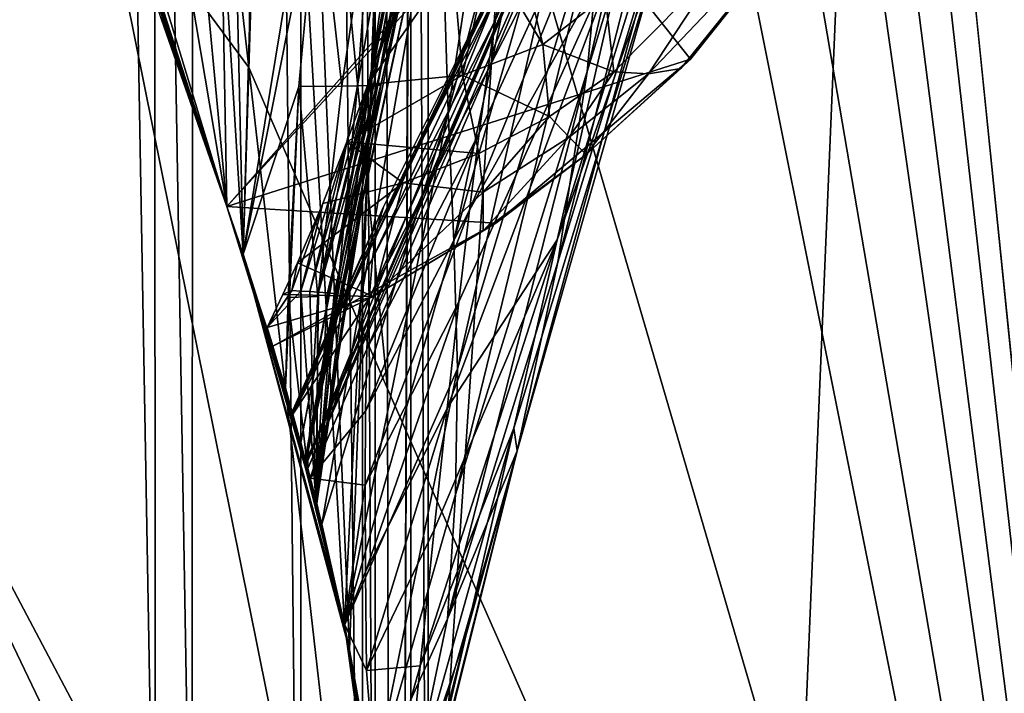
# Model space of a CAD drawing. Header units: metres. Extents: x -1204 to 0, y -809 to 0.
# Tile 58 of 118: x -71 to -25, y -711 to -680. Entities that reach past the tile are written whole.
import ezdxf

# ---------------------------------------------------------------- set-up
doc = ezdxf.new("R2010")
doc.units = ezdxf.units.M

msp = doc.modelspace()

# ---------------------------------------------------------------- linework, layer by layer
at = {"layer": 'Object 2'}
for points in [[(-317.021149, -753.244812, 90), (-570.615173, -638.481506, 90), (-10, -10, 90)], [(-10.00001, -794.032166, 90), (-317.021149, -753.244812, 90), (-10, -10, 90)], [(-51.719181, -51.514099, 2065.953125), (-13.021163, -790.816101, 2065.953125), (-13.021163, -12.81608, 2065.953125)], [(-16.021164, -787.816101, 2063.697266), (-54.190041, -53.984955, 2063.697266), (-16.021164, -15.81608, 2063.697266)], [(-15.461391, -20.421553, 163.059708), (-54.279274, -402.016876, 163.059708), (-15.461402, -783.610596, 163.059708)], [(-35.448151, -746.330383, 163.059708), (-52.518909, -738.401428, 163.059708), (-5.519217, -35.401562, 163.059708)], [(-5.519217, -35.401562, 163.059708), (-52.518909, -738.401428, 163.059708), (-52.518909, -65.543846, 163.059708)], [(-52.518909, -65.543846, 2063.059814), (-52.518909, -738.401428, 2063.059814), (-5.519217, -35.401562, 2063.059814)], [(-52.518909, -738.401428, 2063.059814), (-35.448151, -746.330383, 2063.059814), (-5.519217, -35.401562, 2063.059814)], [(-5.519217, -789.40155, 163.059708), (-35.448151, -746.330383, 163.059708), (-5.519217, -35.401562, 163.059708)], [(-5.519217, -35.401562, 2063.059814), (-35.448151, -746.330383, 2063.059814), (-5.519217, -789.40155, 2063.059814)], [(-51.719181, -51.514099, 2065.953125), (-54.779949, -54.574863, 2076.827881), (-51.719181, -751.484314, 2065.953125)], [(-51.719181, -51.514099, 2065.953125), (-51.719181, -751.484314, 2065.953125), (-13.021163, -790.816101, 2065.953125)], [(-57.677727, -57.472641, 2076.088623), (-54.190041, -53.984955, 2063.697266), (-54.190041, -749.425964, 2063.697266)], [(-54.190041, -749.425964, 2063.697266), (-54.190041, -53.984955, 2063.697266), (-16.021164, -787.816101, 2063.697266)], [(-62.437889, -83.627754, 2097.01001), (-54.779949, -743.982178, 2076.827881), (-54.779949, -54.574863, 2076.827881)], [(-54.779949, -54.574863, 2076.827881), (-54.779949, -743.982178, 2076.827881), (-51.719181, -751.484314, 2065.953125)], [(-64.760849, -85.806732, 2094.976074), (-57.677727, -57.472641, 2076.088623), (-57.677727, -740.870972, 2076.088623)], [(-57.677727, -740.870972, 2076.088623), (-57.677727, -57.472641, 2076.088623), (-54.190041, -749.425964, 2063.697266)], [(-52.518909, -738.401428, 163.059708), (-52.518909, -397.134613, 182.490646), (-52.518909, -65.543846, 163.059708)], [(-52.518909, -65.543846, 2063.059814), (-52.518909, -431.996094, 2043.136353), (-52.518909, -738.401428, 2063.059814)], [(-73.308517, -111.084831, 2115.312988), (-62.76683, -727.359314, 2097.685059), (-62.437889, -83.627754, 2097.01001)], [(-62.76683, -727.359314, 2097.685059), (-54.779949, -743.982178, 2076.827881), (-62.437889, -83.627754, 2097.01001)], [(-75.312218, -112.898163, 2113.035156), (-64.760849, -85.806732, 2094.976074), (-64.488129, -726.323181, 2094.396484)], [(-64.760849, -85.806732, 2094.976074), (-57.677727, -740.870972, 2076.088623), (-64.488129, -726.323181, 2094.396484)], [(-71.486122, -713.266968, 2112.695557), (-62.76683, -727.359314, 2097.685059), (-73.308517, -111.084831, 2115.312988)], [(-75.312218, -112.898163, 2113.035156), (-64.488129, -726.323181, 2094.396484), (-74.519852, -709.907349, 2111.897949)], [(-52.518909, -480.472168, 184.010544), (-52.518909, -397.134613, 182.490646), (-52.518909, -738.401428, 163.059708)], [(-54.279274, -402.016876, 163.059708), (-54.243347, -440.01358, 163.059708), (-15.461402, -783.610596, 163.059708)], [(-52.518909, -431.996094, 2043.136353), (-52.518909, -499.19046, 2041.009888), (-52.518909, -738.401428, 2063.059814)], [(-15.461402, -783.610596, 163.059708), (-54.243347, -440.01358, 163.059708), (-54.157608, -479.991455, 163.059708)], [(-54.157608, -479.991455, 163.059708), (-54.063324, -512.864441, 163.059708), (-15.461402, -783.610596, 163.059708)], [(-52.518909, -563.606934, 188.996094), (-52.518909, -480.472168, 184.010544), (-52.518909, -738.401428, 163.059708)], [(-52.518909, -738.401428, 2063.059814), (-52.518909, -499.19046, 2041.009888), (-52.518909, -566.275391, 2036.626343)], [(-54.063324, -512.864441, 163.059708), (-53.930573, -557.813843, 163.059708), (-15.461402, -783.610596, 163.059708)], [(-15.461402, -783.610596, 163.059708), (-53.930573, -557.813843, 163.059708), (-53.840679, -591.631653, 163.059708)], [(-52.518909, -738.401428, 163.059708), (-52.518909, -646.323792, 197.421463), (-52.518909, -563.606934, 188.996094)], [(-52.518909, -566.275391, 2036.626343), (-52.518909, -633.17511, 2029.990601), (-52.518909, -738.401428, 2063.059814)], [(-53.840679, -591.631653, 163.059708), (-53.701912, -652.614014, 163.059708), (-15.461402, -783.610596, 163.059708)], [(-78.056381, -632.988647, 619.524109), (-61.147369, -688.625427, 619.08136), (-78.056335, -632.988831, 659.296021)], [(-61.147369, -688.625427, 619.08136), (-78.056381, -632.988647, 619.524109), (-39.420826, -681.711304, 618.512451)], [(-78.056381, -632.988647, 619.524109), (-31.995207, -672.37677, 618.317993), (-39.420826, -681.711304, 618.512451)], [(-78.056335, -632.988831, 659.296021), (-61.147369, -688.625427, 619.08136), (-61.147369, -688.625427, 659.73877)], [(-78.056335, -632.988831, 659.296021), (-61.147369, -688.625427, 659.73877), (-44.138386, -670.063599, 660.184204)], [(-78.056274, -632.989075, 1566.520996), (-61.147369, -688.625427, 1566.078247), (-72.370926, -653.953125, 1606.646362)], [(-61.147369, -688.625427, 1566.078247), (-78.056274, -632.989075, 1566.520996), (-42.771534, -667.873474, 1565.597046)], [(-58.607101, -633.17511, 2029.990601), (-61.141037, -657.507629, 1973.981445), (-60.368561, -690.860596, 2022.436035)], [(-58.607101, -633.17511, 2029.990601), (-60.368561, -690.860596, 2022.436035), (-55.389114, -709.405762, 2019.643555)], [(-52.518909, -633.17511, 2029.990601), (-58.607101, -633.17511, 2029.990601), (-55.389114, -709.405762, 2019.643555)], [(-52.518909, -633.17511, 2029.990601), (-55.389114, -709.405762, 2019.643555), (-52.85733, -728.401428, 2016.598511)], [(-52.518909, -728.401428, 2016.598511), (-52.518909, -633.17511, 2029.990601), (-52.85733, -728.401428, 2016.598511)], [(-52.518909, -633.17511, 2029.990601), (-52.518909, -728.401428, 2016.598511), (-52.518909, -738.401428, 2063.059814)], [(-67.067993, -672.650452, 136.206055), (-60.103512, -682.112793, 150.132828), (-65.551277, -634.008972, 136.254868)], [(-60.103512, -682.112793, 150.132828), (-59.453697, -637.650208, 150.083374), (-65.551277, -634.008972, 136.254868)], [(-59.453697, -637.650208, 150.083374), (-60.103512, -682.112793, 150.132828), (-53.609032, -697.1651, 163.059708)], [(-53.701912, -652.614014, 163.059708), (-59.453697, -637.650208, 150.083374), (-53.609032, -697.1651, 163.059708)], [(-50.77599, -684.170044, 1512.014526), (-51.159615, -671.749207, 1512.290527), (-43.756317, -637.743591, 1458.678223)], [(-50.77599, -684.170044, 1512.014526), (-43.756317, -637.743591, 1458.678223), (-43.118568, -655.333496, 1458.262085)], [(-43.112282, -667.659546, 1563.945313), (-45.380745, -645.067505, 1512.568237), (-57.434216, -700.590332, 1564.714233)], [(-45.380745, -645.067505, 1512.568237), (-47.141476, -650.217041, 1512.544556), (-57.434216, -700.590332, 1564.714233)], [(-52.518909, -646.323792, 197.421463), (-55.632534, -708.214294, 206.01178), (-59.155293, -647.033691, 197.50885)], [(-52.85733, -728.401428, 209.241592), (-55.632534, -708.214294, 206.01178), (-52.518909, -646.323792, 197.421463)], [(-52.518909, -728.401428, 209.241592), (-52.85733, -728.401428, 209.241592), (-52.518909, -646.323792, 197.421463)], [(-52.518909, -728.401428, 209.241592), (-52.518909, -646.323792, 197.421463), (-52.518909, -738.401428, 163.059708)], [(-59.155293, -647.033691, 197.50885), (-55.632534, -708.214294, 206.01178), (-60.369118, -690.858948, 203.403824)], [(-60.369118, -690.858948, 203.403824), (-55.824478, -663.19281, 251.533997), (-59.155293, -647.033691, 197.50885)], [(-57.434216, -700.590332, 1564.714233), (-47.141476, -650.217041, 1512.544556), (-48.6922, -654.801208, 1512.515503)], [(-44.266315, -682.287231, 1457.396484), (-37.16713, -652.168518, 1403.017212), (-38.674221, -664.015198, 1402.671875)], [(-44.266315, -682.287231, 1457.396484), (-43.428398, -673.289856, 1457.717163), (-37.16713, -652.168518, 1403.017212)], [(-53.701912, -652.614014, 163.059708), (-53.609032, -697.1651, 163.059708), (-15.461402, -783.610596, 163.059708)], [(-61.147369, -688.625427, 1566.078247), (-72.287552, -654.239685, 1608.008789), (-72.370926, -653.953125, 1606.646362)], [(-71.409134, -657.227783, 1622.883789), (-72.287552, -654.239685, 1608.008789), (-61.147369, -688.625427, 1566.078247)], [(-49.948154, -658.832458, 1512.481201), (-57.434216, -700.590332, 1564.714233), (-48.6922, -654.801208, 1512.515503)], [(-50.512066, -690.252319, 1511.844482), (-50.77599, -684.170044, 1512.014526), (-43.118568, -655.333496, 1458.262085)], [(-43.099613, -664.295898, 1458.005737), (-50.512066, -690.252319, 1511.844482), (-43.118568, -655.333496, 1458.262085)], [(-39.738808, -664.25415, 1122.27124), (-38.031006, -656.678406, 1008.65741), (-48.924244, -682.231812, 1065.581543)], [(-48.924244, -682.231812, 1065.581543), (-38.031006, -656.678406, 1008.65741), (-48.551998, -679.871033, 1008.583862)], [(-38.031006, -656.678406, 1008.65741), (-48.202362, -678.053772, 951.293335), (-48.551998, -679.871033, 1008.583862)], [(-42.262768, -675.329529, 1234.858765), (-45.664516, -690.17627, 1346.246948), (-35.397099, -656.974182, 1235.038208)], [(-45.664516, -690.17627, 1346.246948), (-40.739647, -676.157349, 1346.647705), (-35.397099, -656.974182, 1235.038208)], [(-69.124802, -664.745239, 1667.216797), (-71.409134, -657.227783, 1622.883789), (-61.147369, -688.625427, 1566.078247)], [(-61.141037, -657.507629, 1973.981445), (-61.412891, -674.181274, 1972.321899), (-60.368561, -690.860596, 2022.436035)], [(-57.678791, -699.677368, 1559.145508), (-49.948154, -658.832458, 1512.481201), (-51.066578, -665.48053, 1512.396606)], [(-57.678791, -699.677368, 1559.145508), (-57.434216, -700.590332, 1564.714233), (-49.948154, -658.832458, 1512.481201)], [(-50.453159, -662.995605, 361.324554), (-54.468143, -682.954773, 357.754272), (-54.102531, -682.943298, 383.748535)], [(-54.468143, -682.954773, 357.754272), (-50.453159, -662.995605, 361.324554), (-50.666019, -663.255798, 355.94104)], [(-50.934746, -669.09082, 398.511475), (-50.453159, -662.995605, 361.324554), (-54.102531, -682.943298, 383.748535)], [(-67.067993, -672.650452, 136.206055), (-74.021614, -663.116028, 122.288712), (-84.586075, -681.122925, 108.134018)], [(-56.870182, -673.099426, 252.735992), (-55.824478, -663.19281, 251.533997), (-60.369118, -690.858948, 203.403824)], [(-54.308449, -673.105774, 304.726654), (-55.018265, -682.966248, 331.776672), (-51.597111, -663.240051, 329.793854)], [(-55.018265, -682.966248, 331.776672), (-54.468143, -682.954773, 357.754272), (-51.597111, -663.240051, 329.793854)], [(-51.597111, -663.240051, 329.793854), (-54.468143, -682.954773, 357.754272), (-50.666019, -663.255798, 355.94104)], [(-50.336346, -696.228516, 1511.653198), (-50.512066, -690.252319, 1511.844482), (-43.099613, -664.295898, 1458.005737)], [(-43.428398, -673.289856, 1457.717163), (-50.336346, -696.228516, 1511.653198), (-43.099613, -664.295898, 1458.005737)], [(-49.776241, -688.800415, 1178.625977), (-39.738808, -664.25415, 1122.27124), (-49.329113, -685.191345, 1122.266479)], [(-42.262768, -675.329529, 1234.858765), (-39.738808, -664.25415, 1122.27124), (-49.776241, -688.800415, 1178.625977)], [(-49.329113, -685.191345, 1122.266479), (-39.738808, -664.25415, 1122.27124), (-48.924244, -682.231812, 1065.581543)], [(-45.641823, -691.234192, 1457.043457), (-44.266315, -682.287231, 1457.396484), (-38.674221, -664.015198, 1402.671875)], [(-40.94249, -675.841675, 1402.291626), (-45.641823, -691.234192, 1457.043457), (-38.674221, -664.015198, 1402.671875)], [(-61.147369, -688.625427, 1566.078247), (-67.278107, -670.57843, 1711.823242), (-69.124802, -664.745239, 1667.216797)], [(-57.467392, -700.465088, 1553.577515), (-57.678791, -699.677368, 1559.145508), (-51.066578, -665.48053, 1512.396606)], [(-57.467392, -700.465088, 1553.577515), (-51.066578, -665.48053, 1512.396606), (-51.159615, -671.749207, 1512.290527)], [(-57.434216, -700.590332, 1564.714233), (-57.352772, -700.899658, 1565.978882), (-43.112282, -667.659546, 1563.945313)], [(-57.352772, -700.899658, 1565.978882), (-42.771534, -667.873474, 1565.597046), (-43.112282, -667.659546, 1563.945313)], [(-57.352772, -700.899658, 1565.978882), (-61.147369, -688.625427, 1566.078247), (-42.771534, -667.873474, 1565.597046)], [(-50.934746, -669.09082, 398.511475), (-54.102531, -682.943298, 383.748535), (-53.921638, -682.931824, 409.755493)], [(-51.721062, -673.507446, 427.480957), (-50.934746, -669.09082, 398.511475), (-53.921638, -682.931824, 409.755493)], [(-61.147369, -688.625427, 659.73877), (-57.414173, -700.666199, 659.836548), (-44.138386, -670.063599, 660.184204)], [(-44.149967, -670.059692, 661.839905), (-57.414173, -700.666199, 659.836548), (-57.421986, -700.636597, 661.125916)], [(-44.149967, -670.059692, 661.839905), (-57.421986, -700.636597, 661.125916), (-47.240097, -675.572998, 777.866516)], [(-44.138386, -670.063599, 660.184204), (-57.414173, -700.666199, 659.836548), (-44.149967, -670.059692, 661.839905)], [(-64.205414, -679.857422, 1814.920044), (-67.278107, -670.57843, 1711.823242), (-61.147369, -688.625427, 1566.078247)], [(-56.692245, -703.516418, 1548.93396), (-57.467392, -700.465088, 1553.577515), (-51.159615, -671.749207, 1512.290527)], [(-56.692245, -703.516418, 1548.93396), (-51.159615, -671.749207, 1512.290527), (-50.77599, -684.170044, 1512.014526)], [(-53.521137, -739.958252, 163.059708), (-67.067993, -672.650452, 136.206055), (-84.586075, -681.122925, 108.134018)], [(-60.103512, -682.112793, 150.132828), (-67.067993, -672.650452, 136.206055), (-53.521137, -739.958252, 163.059708)], [(-32.313107, -672.839966, 617.776672), (-39.87323, -682.148071, 617.766052), (-31.995207, -672.37677, 618.317993)], [(-31.995207, -672.37677, 618.317993), (-39.87323, -682.148071, 617.766052), (-39.420826, -681.711304, 618.512451)], [(-57.771061, -683.00061, 253.983582), (-56.870182, -673.099426, 252.735992), (-60.369118, -690.858948, 203.403824)], [(-55.75246, -682.977661, 305.819733), (-56.870182, -673.099426, 252.735992), (-57.771061, -683.00061, 253.983582)], [(-56.870182, -673.099426, 252.735992), (-55.75246, -682.977661, 305.819733), (-54.308449, -673.105774, 304.726654)], [(-55.75246, -682.977661, 305.819733), (-55.018265, -682.966248, 331.776672), (-54.308449, -673.105774, 304.726654)], [(-39.87323, -682.148071, 617.766052), (-32.313107, -672.839966, 617.776672), (-41.396111, -682.397217, 581.436523)], [(-32.313107, -672.839966, 617.776672), (-37.99099, -677.210876, 553.733276), (-41.396111, -682.397217, 581.436523)], [(-52.600262, -676.979736, 451.712158), (-51.721062, -673.507446, 427.480957), (-53.925797, -682.920349, 435.771118)], [(-51.721062, -673.507446, 427.480957), (-53.921638, -682.931824, 409.755493), (-53.925797, -682.920349, 435.771118)], [(-50.427502, -702.127625, 1511.44043), (-43.428398, -673.289856, 1457.717163), (-44.266315, -682.287231, 1457.396484)], [(-50.336346, -696.228516, 1511.653198), (-43.428398, -673.289856, 1457.717163), (-50.427502, -702.127625, 1511.44043)], [(-64.205414, -679.857422, 1814.920044), (-61.147369, -688.625427, 1970.921509), (-63.596035, -674.082642, 1867.387207)], [(-61.147369, -688.625427, 1970.921509), (-62.504467, -674.131958, 1919.854614), (-63.596035, -674.082642, 1867.387207)], [(-61.412891, -674.181274, 1972.321899), (-62.504467, -674.131958, 1919.854614), (-61.147369, -688.625427, 1970.921509)], [(-60.368561, -690.860596, 2022.436035), (-61.412891, -674.181274, 1972.321899), (-61.147369, -688.625427, 1970.921509)], [(-50.272564, -693.090149, 1234.665405), (-50.823044, -698.080811, 1290.392456), (-42.262768, -675.329529, 1234.858765)], [(-50.823044, -698.080811, 1290.392456), (-45.664516, -690.17627, 1346.246948), (-42.262768, -675.329529, 1234.858765)], [(-50.272564, -693.090149, 1234.665405), (-42.262768, -675.329529, 1234.858765), (-49.776241, -688.800415, 1178.625977)], [(-47.240097, -675.572998, 777.866516), (-57.421986, -700.636597, 661.125916), (-58.075382, -698.244141, 820.159546)], [(-58.075382, -698.244141, 820.159546), (-47.869404, -676.745911, 893.730957), (-47.240097, -675.572998, 777.866516)], [(-45.641823, -691.234192, 1457.043457), (-40.94249, -675.841675, 1402.291626), (-47.543873, -700.071106, 1456.658325)], [(-40.94249, -675.841675, 1402.291626), (-40.739647, -676.157349, 1346.647705), (-47.543873, -700.071106, 1456.658325)], [(-46.33839, -681.023315, 501.041229), (-47.55167, -676.061768, 453.600983), (-48.839619, -676.816101, 452.971344)], [(-47.543873, -700.071106, 1456.658325), (-40.739647, -676.157349, 1346.647705), (-47.696686, -699.008118, 1401.427246)], [(-40.739647, -676.157349, 1346.647705), (-45.664516, -690.17627, 1346.246948), (-47.696686, -699.008118, 1401.427246)], [(-43.422253, -678.741211, 503.191956), (-47.55167, -676.061768, 453.600983), (-46.33839, -681.023315, 501.041229)], [(-53.810375, -688.641968, 893.592224), (-47.869404, -676.745911, 893.730957), (-58.075382, -698.244141, 820.159546)], [(-54.099342, -689.641479, 951.20459), (-48.202362, -678.053772, 951.293335), (-47.869404, -676.745911, 893.730957)], [(-47.869404, -676.745911, 893.730957), (-53.810375, -688.641968, 893.592224), (-54.099342, -689.641479, 951.20459)], [(-50.55352, -677.1474, 452.341736), (-50.106136, -682.45929, 498.890533), (-48.839619, -676.816101, 452.971344)], [(-50.106136, -682.45929, 498.890533), (-46.33839, -681.023315, 501.041229), (-48.839619, -676.816101, 452.971344)], [(-54.539246, -682.897644, 496.739838), (-50.55352, -677.1474, 452.341736), (-52.600262, -676.979736, 451.712158)], [(-54.539246, -682.897644, 496.739838), (-52.600262, -676.979736, 451.712158), (-54.42728, -682.897461, 487.812897)], [(-50.106136, -682.45929, 498.890533), (-50.55352, -677.1474, 452.341736), (-54.539246, -682.897644, 496.739838)], [(-54.42728, -682.897461, 487.812897), (-52.600262, -676.979736, 451.712158), (-54.115417, -682.908936, 461.791473)], [(-52.600262, -676.979736, 451.712158), (-53.925797, -682.920349, 435.771118), (-54.115417, -682.908936, 461.791473)], [(-37.99099, -677.210876, 553.733276), (-43.422253, -678.741211, 503.191956), (-43.023655, -682.310059, 550.8255)], [(-41.396111, -682.397217, 581.436523), (-37.99099, -677.210876, 553.733276), (-43.023655, -682.310059, 550.8255)], [(-48.551998, -679.871033, 1008.583862), (-48.202362, -678.053772, 951.293335), (-54.321171, -691.064026, 1008.545166)], [(-48.202362, -678.053772, 951.293335), (-54.099342, -689.641479, 951.20459), (-54.321171, -691.064026, 1008.545166)], [(-43.023655, -682.310059, 550.8255), (-43.422253, -678.741211, 503.191956), (-46.33839, -681.023315, 501.041229)], [(-61.147369, -688.625427, 1970.921509), (-64.205414, -679.857422, 1814.920044), (-61.147369, -688.625427, 1566.078247)], [(-48.924244, -682.231812, 1065.581543), (-48.551998, -679.871033, 1008.583862), (-54.480717, -692.937561, 1065.577026)], [(-48.551998, -679.871033, 1008.583862), (-54.321171, -691.064026, 1008.545166), (-54.480717, -692.937561, 1065.577026)], [(-46.33839, -681.023315, 501.041229), (-50.106136, -682.45929, 498.890533), (-46.035637, -684.398804, 549.371582)], [(-43.023655, -682.310059, 550.8255), (-46.33839, -681.023315, 501.041229), (-46.035637, -684.398804, 549.371582)], [(-84.586075, -681.122925, 108.134018), (-88.275146, -692.498474, 107.935455), (-54.419258, -744.232117, 163.059708)], [(-53.521137, -739.958252, 163.059708), (-84.586075, -681.122925, 108.134018), (-54.419258, -744.232117, 163.059708)], [(-61.147369, -688.625427, 619.08136), (-39.420826, -681.711304, 618.512451), (-48.537048, -689.402405, 618.75116)], [(-39.420826, -681.711304, 618.512451), (-44.314121, -686.187744, 617.760681), (-48.537048, -689.402405, 618.75116)], [(-39.87323, -682.148071, 617.766052), (-44.314121, -686.187744, 617.760681), (-39.420826, -681.711304, 618.512451)], [(-53.609032, -697.1651, 163.059708), (-60.103512, -682.112793, 150.132828), (-53.521137, -739.958252, 163.059708)], [(-54.480717, -692.937561, 1065.577026), (-54.586208, -695.307556, 1122.263916), (-48.924244, -682.231812, 1065.581543)], [(-54.586208, -695.307556, 1122.263916), (-49.329113, -685.191345, 1122.266479), (-48.924244, -682.231812, 1065.581543)], [(-50.810539, -707.948242, 1511.206421), (-44.266315, -682.287231, 1457.396484), (-45.641823, -691.234192, 1457.043457)], [(-50.810539, -707.948242, 1511.206421), (-50.427502, -702.127625, 1511.44043), (-44.266315, -682.287231, 1457.396484)], [(-45.102718, -685.378479, 580.410461), (-43.023655, -682.310059, 550.8255), (-46.035637, -684.398804, 549.371582)], [(-45.102718, -685.378479, 580.410461), (-41.396111, -682.397217, 581.436523), (-43.023655, -682.310059, 550.8255)], [(-44.314121, -686.187744, 617.760681), (-41.396111, -682.397217, 581.436523), (-45.102718, -685.378479, 580.410461)], [(-39.87323, -682.148071, 617.766052), (-41.396111, -682.397217, 581.436523), (-44.314121, -686.187744, 617.760681)], [(-49.333572, -686.140137, 547.917664), (-50.106136, -682.45929, 498.890533), (-55.515644, -685.589539, 519.188477)], [(-55.515644, -685.589539, 519.188477), (-50.106136, -682.45929, 498.890533), (-54.539246, -682.897644, 496.739838)], [(-50.106136, -682.45929, 498.890533), (-49.333572, -686.140137, 547.917664), (-46.035637, -684.398804, 549.371582)], [(-60.369118, -690.858948, 203.403824), (-58.399429, -697.112854, 253.24881), (-57.771061, -683.00061, 253.983582)], [(-58.399429, -697.112854, 253.24881), (-58.272491, -692.890808, 255.276047), (-57.771061, -683.00061, 253.983582)], [(-57.771061, -683.00061, 253.983582), (-58.272491, -692.890808, 255.276047), (-56.881111, -692.835144, 306.952118)], [(-56.881111, -692.835144, 306.952118), (-55.75246, -682.977661, 305.819733), (-57.771061, -683.00061, 253.983582)], [(-57.258434, -692.612549, 514.220093), (-54.539246, -682.897644, 496.739838), (-56.839981, -692.640381, 488.295105)], [(-55.515644, -685.589539, 519.188477), (-54.539246, -682.897644, 496.739838), (-57.258434, -692.612549, 514.220093)], [(-56.978268, -702.358459, 403.90509), (-55.954468, -692.723816, 410.525909), (-53.921638, -682.931824, 409.755493)], [(-53.921638, -682.931824, 409.755493), (-54.102531, -682.943298, 383.748535), (-56.978268, -702.358459, 403.90509)], [(-54.102531, -682.943298, 383.748535), (-56.933113, -702.538574, 353.625122), (-56.978268, -702.358459, 403.90509)], [(-54.102531, -682.943298, 383.748535), (-54.468143, -682.954773, 357.754272), (-56.933113, -702.538574, 353.625122)], [(-54.468143, -682.954773, 357.754272), (-55.018265, -682.966248, 331.776672), (-56.933113, -702.538574, 353.625122)], [(-56.933113, -702.538574, 353.625122), (-55.018265, -682.966248, 331.776672), (-56.881111, -692.835144, 306.952118)], [(-55.018265, -682.966248, 331.776672), (-55.75246, -682.977661, 305.819733), (-56.881111, -692.835144, 306.952118)], [(-56.839981, -692.640381, 488.295105), (-54.539246, -682.897644, 496.739838), (-54.42728, -682.897461, 487.812897)], [(-54.42728, -682.897461, 487.812897), (-54.115417, -682.908936, 461.791473), (-56.839981, -692.640381, 488.295105)], [(-54.115417, -682.908936, 461.791473), (-56.424248, -692.668152, 462.370117), (-56.839981, -692.640381, 488.295105)], [(-54.115417, -682.908936, 461.791473), (-53.925797, -682.920349, 435.771118), (-56.424248, -692.668152, 462.370117)], [(-53.925797, -682.920349, 435.771118), (-56.111347, -692.695984, 436.446045), (-56.424248, -692.668152, 462.370117)], [(-53.921638, -682.931824, 409.755493), (-56.111347, -692.695984, 436.446045), (-53.925797, -682.920349, 435.771118)], [(-55.954468, -692.723816, 410.525909), (-56.111347, -692.695984, 436.446045), (-53.921638, -682.931824, 409.755493)], [(-55.6273, -708.239563, 1546.064209), (-56.692245, -703.516418, 1548.93396), (-50.77599, -684.170044, 1512.014526)], [(-55.6273, -708.239563, 1546.064209), (-50.77599, -684.170044, 1512.014526), (-50.512066, -690.252319, 1511.844482)], [(-46.035637, -684.398804, 549.371582), (-49.333572, -686.140137, 547.917664), (-49.142925, -687.954346, 579.384399)], [(-46.035637, -684.398804, 549.371582), (-49.142925, -687.954346, 579.384399), (-45.102718, -685.378479, 580.410461)], [(-54.64555, -698.215576, 1178.58606), (-49.776241, -688.800415, 1178.625977), (-49.329113, -685.191345, 1122.266479)], [(-54.586208, -695.307556, 1122.263916), (-54.64555, -698.215576, 1178.58606), (-49.329113, -685.191345, 1122.266479)], [(-56.641376, -688.473877, 545.009949), (-55.515644, -685.589539, 519.188477), (-57.676846, -692.584717, 540.145081)], [(-57.676846, -692.584717, 540.145081), (-55.515644, -685.589539, 519.188477), (-57.258434, -692.612549, 514.220093)], [(-55.515644, -685.589539, 519.188477), (-56.641376, -688.473877, 545.009949), (-52.881496, -687.506531, 546.463806)], [(-52.881496, -687.506531, 546.463806), (-49.333572, -686.140137, 547.917664), (-55.515644, -685.589539, 519.188477)], [(-49.142925, -687.954346, 579.384399), (-49.136257, -689.764099, 617.755371), (-45.102718, -685.378479, 580.410461)], [(-49.136257, -689.764099, 617.755371), (-44.314121, -686.187744, 617.760681), (-45.102718, -685.378479, 580.410461)], [(-49.142925, -687.954346, 579.384399), (-49.333572, -686.140137, 547.917664), (-52.881496, -687.506531, 546.463806)], [(-44.314121, -686.187744, 617.760681), (-49.136257, -689.764099, 617.755371), (-48.537048, -689.402405, 618.75116)], [(-56.641376, -688.473877, 545.009949), (-57.825417, -691.261169, 572.142883), (-52.881496, -687.506531, 546.463806)], [(-52.881496, -687.506531, 546.463806), (-57.825417, -691.261169, 572.142883), (-54.291679, -692.840576, 617.750061)], [(-54.291679, -692.840576, 617.750061), (-49.142925, -687.954346, 579.384399), (-52.881496, -687.506531, 546.463806)], [(-49.136257, -689.764099, 617.755371), (-49.142925, -687.954346, 579.384399), (-54.291679, -692.840576, 617.750061)], [(-58.981884, -695.159851, 619.024658), (-61.147369, -688.625427, 619.08136), (-48.537048, -689.402405, 618.75116)], [(-61.147369, -688.625427, 1970.921509), (-61.147369, -688.625427, 1566.078247), (-60.368561, -690.860596, 2022.436035)], [(-61.147369, -688.625427, 1566.078247), (-57.352772, -700.899658, 1565.978882), (-60.368561, -690.860596, 2022.436035)], [(-61.147369, -688.625427, 659.73877), (-58.981884, -695.159851, 619.024658), (-57.414173, -700.666199, 659.836548)], [(-61.147369, -688.625427, 659.73877), (-61.147369, -688.625427, 619.08136), (-58.981884, -695.159851, 619.024658)], [(-57.825417, -691.261169, 572.142883), (-56.641376, -688.473877, 545.009949), (-58.095356, -692.556885, 566.070068)], [(-58.095356, -692.556885, 566.070068), (-56.641376, -688.473877, 545.009949), (-57.676846, -692.584717, 540.145081)], [(-58.045433, -698.350464, 979.212341), (-53.810375, -688.641968, 893.592224), (-58.075382, -698.244141, 820.159546)], [(-54.099342, -689.641479, 951.20459), (-53.810375, -688.641968, 893.592224), (-58.045433, -698.350464, 979.212341)], [(-54.664425, -701.687256, 1234.563354), (-49.776241, -688.800415, 1178.625977), (-54.64555, -698.215576, 1178.58606)], [(-54.664425, -701.687256, 1234.563354), (-50.272564, -693.090149, 1234.665405), (-49.776241, -688.800415, 1178.625977)], [(-54.291679, -692.840576, 617.750061), (-58.981884, -695.159851, 619.024658), (-48.537048, -689.402405, 618.75116)], [(-54.321171, -691.064026, 1008.545166), (-54.099342, -689.641479, 951.20459), (-58.045433, -698.350464, 979.212341)], [(-48.537048, -689.402405, 618.75116), (-49.136257, -689.764099, 617.755371), (-54.291679, -692.840576, 617.750061)], [(-50.336346, -696.228516, 1511.653198), (-55.6273, -708.239563, 1546.064209), (-50.512066, -690.252319, 1511.844482)], [(-47.696686, -699.008118, 1401.427246), (-45.664516, -690.17627, 1346.246948), (-52.087402, -710.149536, 1400.942871)], [(-45.664516, -690.17627, 1346.246948), (-51.428322, -703.770569, 1345.815063), (-52.087402, -710.149536, 1400.942871)], [(-51.428322, -703.770569, 1345.815063), (-45.664516, -690.17627, 1346.246948), (-50.823044, -698.080811, 1290.392456)], [(-58.399429, -697.112854, 253.24881), (-60.369118, -690.858948, 203.403824), (-55.632534, -708.214294, 206.01178)], [(-60.368561, -690.860596, 2022.436035), (-57.352772, -700.899658, 1565.978882), (-56.692245, -703.516418, 1548.93396)], [(-56.692245, -703.516418, 1548.93396), (-55.6273, -708.239563, 1546.064209), (-60.368561, -690.860596, 2022.436035)], [(-55.6273, -708.239563, 1546.064209), (-55.389114, -709.405762, 2019.643555), (-60.368561, -690.860596, 2022.436035)], [(-54.321171, -691.064026, 1008.545166), (-58.045433, -698.350464, 979.212341), (-54.480717, -692.937561, 1065.577026)], [(-1129.522461, -709.907349, 2111.897949), (-1115.713989, -691.359375, 2128.620605), (-64.488129, -726.323181, 2094.396484)], [(-64.488129, -726.323181, 2094.396484), (-1115.713989, -691.359375, 2128.620605), (-74.519852, -709.907349, 2111.897949)], [(-57.825417, -691.261169, 572.142883), (-58.515911, -692.744446, 587.673035), (-54.291679, -692.840576, 617.750061)], [(-58.515911, -692.744446, 587.673035), (-57.825417, -691.261169, 572.142883), (-58.095356, -692.556885, 566.070068)], [(-47.543873, -700.071106, 1456.658325), (-50.810539, -707.948242, 1511.206421), (-45.641823, -691.234192, 1457.043457)], [(-88.275146, -692.498474, 107.935455), (-95.372192, -702.010315, 107.769424), (-57.068817, -748.132385, 163.059708)], [(-54.419258, -744.232117, 163.059708), (-88.275146, -692.498474, 107.935455), (-57.068817, -748.132385, 163.059708)], [(-58.515911, -692.744446, 587.673035), (-58.095356, -692.556885, 566.070068), (-59.251049, -694.289185, 604.851868)], [(-58.095356, -692.556885, 566.070068), (-57.676846, -692.584717, 540.145081), (-59.251049, -694.289185, 604.851868)], [(-59.251049, -694.289185, 604.851868), (-57.676846, -692.584717, 540.145081), (-56.978268, -702.358459, 403.90509)], [(-58.515911, -692.744446, 587.673035), (-59.251049, -694.289185, 604.851868), (-54.291679, -692.840576, 617.750061)], [(-59.251049, -694.289185, 604.851868), (-58.981884, -695.159851, 619.024658), (-54.291679, -692.840576, 617.750061)], [(-58.399429, -697.112854, 253.24881), (-57.355267, -700.890015, 303.374359), (-58.272491, -692.890808, 255.276047)], [(-58.272491, -692.890808, 255.276047), (-57.355267, -700.890015, 303.374359), (-56.881111, -692.835144, 306.952118)], [(-58.045433, -698.350464, 979.212341), (-57.235909, -701.348267, 1138.233765), (-54.480717, -692.937561, 1065.577026)], [(-57.676846, -692.584717, 540.145081), (-57.258434, -692.612549, 514.220093), (-56.978268, -702.358459, 403.90509)], [(-56.881111, -692.835144, 306.952118), (-57.355267, -700.890015, 303.374359), (-56.933113, -702.538574, 353.625122)], [(-56.978268, -702.358459, 403.90509), (-57.258434, -692.612549, 514.220093), (-56.839981, -692.640381, 488.295105)], [(-54.480717, -692.937561, 1065.577026), (-57.235909, -701.348267, 1138.233765), (-54.586208, -695.307556, 1122.263916)], [(-56.424248, -692.668152, 462.370117), (-56.978268, -702.358459, 403.90509), (-56.839981, -692.640381, 488.295105)], [(-56.424248, -692.668152, 462.370117), (-56.111347, -692.695984, 436.446045), (-56.978268, -702.358459, 403.90509)], [(-56.111347, -692.695984, 436.446045), (-55.954468, -692.723816, 410.525909), (-56.978268, -702.358459, 403.90509)], [(-54.664425, -701.687256, 1234.563354), (-54.646912, -705.739258, 1290.221924), (-50.272564, -693.090149, 1234.665405)], [(-54.646912, -705.739258, 1290.221924), (-50.823044, -698.080811, 1290.392456), (-50.272564, -693.090149, 1234.665405)], [(-58.981884, -695.159851, 619.024658), (-59.251049, -694.289185, 604.851868), (-56.978268, -702.358459, 403.90509)], [(-58.981884, -695.159851, 619.024658), (-56.978268, -702.358459, 403.90509), (-57.414173, -700.666199, 659.836548)], [(-57.235909, -701.348267, 1138.233765), (-54.64555, -698.215576, 1178.58606), (-54.586208, -695.307556, 1122.263916)], [(-54.282398, -715.630798, 1543.244873), (-55.6273, -708.239563, 1546.064209), (-50.336346, -696.228516, 1511.653198)], [(-50.427502, -702.127625, 1511.44043), (-54.282398, -715.630798, 1543.244873), (-50.336346, -696.228516, 1511.653198)], [(-57.355267, -700.890015, 303.374359), (-58.399429, -697.112854, 253.24881), (-55.632534, -708.214294, 206.01178)], [(-15.461402, -783.610596, 163.059708), (-53.609032, -697.1651, 163.059708), (-53.521137, -739.958252, 163.059708)], [(-54.593536, -710.369995, 1345.587524), (-50.823044, -698.080811, 1290.392456), (-54.646912, -705.739258, 1290.221924)], [(-51.428322, -703.770569, 1345.815063), (-50.823044, -698.080811, 1290.392456), (-54.593536, -710.369995, 1345.587524)], [(-57.235909, -701.348267, 1138.233765), (-58.075382, -698.244141, 820.159546), (-57.421986, -700.636597, 661.125916)], [(-57.235909, -701.348267, 1138.233765), (-58.045433, -698.350464, 979.212341), (-58.075382, -698.244141, 820.159546)], [(-57.235909, -701.348267, 1138.233765), (-54.664425, -701.687256, 1234.563354), (-54.64555, -698.215576, 1178.58606)], [(-1122.014282, -698.734863, 2126.19165), (-1132.556152, -713.266968, 2112.695557), (-62.76683, -727.359314, 2097.685059)], [(-71.486122, -713.266968, 2112.695557), (-1122.014282, -698.734863, 2126.19165), (-62.76683, -727.359314, 2097.685059)], [(-52.087402, -710.149536, 1400.942871), (-52.796192, -717.192688, 1455.791382), (-47.696686, -699.008118, 1401.427246)], [(-52.796192, -717.192688, 1455.791382), (-49.94379, -708.740967, 1456.240967), (-47.696686, -699.008118, 1401.427246)], [(-47.696686, -699.008118, 1401.427246), (-49.94379, -708.740967, 1456.240967), (-47.543873, -700.071106, 1456.658325)], [(-57.434216, -700.590332, 1564.714233), (-57.678791, -699.677368, 1559.145508), (-57.467392, -700.465088, 1553.577515)], [(-53.303017, -723.191956, 1529.791992), (-53.540138, -721.05127, 1537.508057), (-47.543873, -700.071106, 1456.658325)], [(-53.540138, -721.05127, 1537.508057), (-50.810539, -707.948242, 1511.206421), (-47.543873, -700.071106, 1456.658325)], [(-47.543873, -700.071106, 1456.658325), (-52.396057, -719.319946, 1510.674316), (-53.303017, -723.191956, 1529.791992)], [(-49.94379, -708.740967, 1456.240967), (-52.396057, -719.319946, 1510.674316), (-47.543873, -700.071106, 1456.658325)], [(-57.352772, -700.899658, 1565.978882), (-57.467392, -700.465088, 1553.577515), (-56.692245, -703.516418, 1548.93396)], [(-57.352772, -700.899658, 1565.978882), (-57.434216, -700.590332, 1564.714233), (-57.467392, -700.465088, 1553.577515)], [(-57.414173, -700.666199, 659.836548), (-57.235909, -701.348267, 1138.233765), (-57.421986, -700.636597, 661.125916)], [(-55.632534, -708.214294, 206.01178), (-55.634674, -708.204163, 1297.126953), (-57.414173, -700.666199, 659.836548)], [(-55.634674, -708.204163, 1297.126953), (-57.235909, -701.348267, 1138.233765), (-57.414173, -700.666199, 659.836548)], [(-57.414173, -700.666199, 659.836548), (-56.978268, -702.358459, 403.90509), (-55.632534, -708.214294, 206.01178)], [(-55.632534, -708.214294, 206.01178), (-56.933113, -702.538574, 353.625122), (-57.355267, -700.890015, 303.374359)], [(-57.235909, -701.348267, 1138.233765), (-55.634674, -708.204163, 1297.126953), (-54.664425, -701.687256, 1234.563354)], [(-55.634674, -708.204163, 1297.126953), (-54.646912, -705.739258, 1290.221924), (-54.664425, -701.687256, 1234.563354)], [(-95.372192, -702.010315, 107.769424), (-105.127403, -708.820801, 107.650551), (-61.035404, -750.792175, 163.059708)], [(-57.068817, -748.132385, 163.059708), (-95.372192, -702.010315, 107.769424), (-61.035404, -750.792175, 163.059708)], [(-54.282398, -715.630798, 1543.244873), (-50.427502, -702.127625, 1511.44043), (-50.810539, -707.948242, 1511.206421)], [(-56.978268, -702.358459, 403.90509), (-56.933113, -702.538574, 353.625122), (-55.632534, -708.214294, 206.01178)], [(-52.087402, -710.149536, 1400.942871), (-51.428322, -703.770569, 1345.815063), (-54.593536, -710.369995, 1345.587524)], [(-54.646912, -705.739258, 1290.221924), (-55.634674, -708.204163, 1297.126953), (-54.593536, -710.369995, 1345.587524)], [(-54.04969, -717.177856, 1425.499268), (-55.634674, -708.204163, 1297.126953), (-52.85733, -728.401428, 209.241592)], [(-55.634674, -708.204163, 1297.126953), (-55.632534, -708.214294, 206.01178), (-52.85733, -728.401428, 209.241592)], [(-55.634674, -708.204163, 1297.126953), (-54.04969, -717.177856, 1425.499268), (-54.593536, -710.369995, 1345.587524)], [(-55.6273, -708.239563, 1546.064209), (-54.282398, -715.630798, 1543.244873), (-55.389114, -709.405762, 2019.643555)], [(-53.540138, -721.05127, 1537.508057), (-54.282398, -715.630798, 1543.244873), (-50.810539, -707.948242, 1511.206421)], [(-61.035404, -750.792175, 163.059708), (-105.127403, -708.820801, 107.650551), (-90.526062, -732.367065, 135.91748)], [(-53.394329, -722.333496, 1489.637817), (-49.94379, -708.740967, 1456.240967), (-52.796192, -717.192688, 1455.791382)], [(-49.94379, -708.740967, 1456.240967), (-53.394329, -722.333496, 1489.637817), (-52.396057, -719.319946, 1510.674316)], [(-54.282398, -715.630798, 1543.244873), (-52.85733, -728.401428, 2016.598511), (-55.389114, -709.405762, 2019.643555)], [(-1139.554199, -726.323181, 2094.396484), (-1129.522461, -709.907349, 2111.897949), (-64.488129, -726.323181, 2094.396484)], [(-54.593536, -710.369995, 1345.587524), (-54.04969, -717.177856, 1425.499268), (-52.087402, -710.149536, 1400.942871)], [(-54.04969, -717.177856, 1425.499268), (-52.796192, -717.192688, 1455.791382), (-52.087402, -710.149536, 1400.942871)]]:
    msp.add_3dface(points, dxfattribs=at)

doc.saveas('drawing.dxf')
